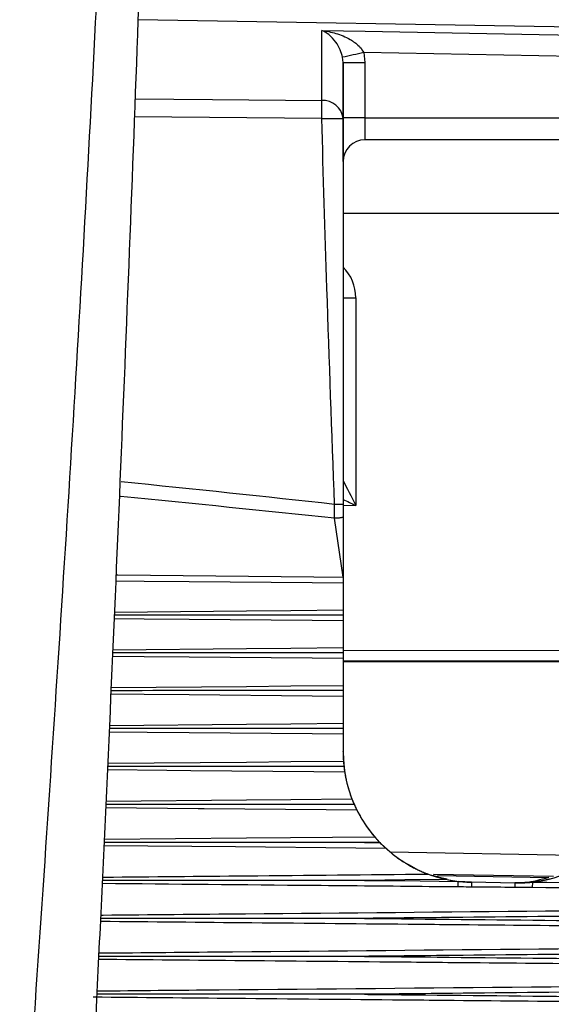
# Model space of a CAD drawing. Header units: millimetres. Extents: x -0.201 to 0.721, y -0.195 to 0.483.
# Tile 24 of 188: x -0.063 to -0.051, y 0.116 to 0.138. Entities that reach past the tile are written whole.
import ezdxf

# ---------------------------------------------------------------- set-up
doc = ezdxf.new("R2010")
doc.units = ezdxf.units.MM

msp = doc.modelspace()

# ---------------------------------------------------------------- linework, layer by layer
at = {"color": 7, "linetype": 'Continuous', "lineweight": 25}
for p, q in [((-0.046321, 0.137938), (-0.060176, 0.138179)), ((-0.055464, 0.137192), (-0.055477, 0.137316)), ((-0.054989, 0.137422), (-0.054964, 0.137192)), ((-0.048931, 0.137315), (-0.054989, 0.137422)), ((-0.055464, 0.137192), (-0.055464, 0.135912)), ((-0.055464, 0.135921), (-0.055464, 0.137192)), ((-0.054964, 0.137192), (-0.054964, 0.135921)), ((-0.055956, 0.135911), (-0.060259, 0.13595)), ((-0.055464, 0.134921), (-0.055464, 0.135921)), ((-0.054964, 0.135921), (-0.054964, 0.135421)), ((-0.054964, 0.135921), (-0.048964, 0.135921)), ((-0.048964, 0.135421), (-0.054964, 0.135421)), ((-0.055464, 0.134921), (-0.055464, 0.134921)), ((-0.055464, 0.134921), (-0.055464, 0.133736)), ((-0.055464, 0.133736), (-0.055464, 0.121367)), ((-0.055464, 0.133736), (-0.048669, 0.133736)), ((-0.055464, 0.131792), (-0.055173, 0.131792)), ((-0.055173, 0.131792), (-0.055173, 0.127018)), ((-0.055664, 0.126727), (-0.055661, 0.127046)), ((-0.055464, 0.127046), (-0.055464, 0.126759)), ((-0.055173, 0.127018), (-0.055464, 0.127013)), ((-0.055464, 0.125376), (-0.055664, 0.126727)), ((-0.055464, 0.126759), (-0.055464, 0.125376)), ((-0.055464, 0.125236), (-0.055464, 0.124621)), ((-0.055464, 0.124371), (-0.055464, 0.123755)), ((-0.055464, 0.123692), (-0.04972, 0.123694)), ((-0.055464, 0.123504), (-0.055464, 0.122887)), ((-0.049716, 0.123444), (-0.055464, 0.123443)), ((-0.055464, 0.123436), (-0.048914, 0.123436)), ((-0.055464, 0.122636), (-0.055464, 0.122018)), ((-0.055464, 0.121767), (-0.055464, 0.121365)), ((-0.055464, 0.121365), (-0.055464, 0.121367)), ((-0.054626, 0.119284), (-0.05497, 0.119281)), ((-0.05497, 0.119281), (-0.054619, 0.119277)), ((-0.054626, 0.119284), (-0.054619, 0.119277)), ((-0.054385, 0.119062), (-0.049625, 0.118979)), ((-0.050626, 0.118497), (-0.05339, 0.118545)), ((-0.053298, 0.118518), (-0.050738, 0.118473)), ((-0.053073, 0.118427), (-0.052822, 0.118386)), ((-0.052823, 0.118258), (-0.052822, 0.118386)), ((-0.052822, 0.118393), (-0.052517, 0.118372)), ((-0.052822, 0.118386), (-0.052517, 0.118366)), ((-0.052517, 0.118372), (-0.052517, 0.11837)), ((-0.052517, 0.118372), (-0.051517, 0.118354)), ((-0.052517, 0.118366), (-0.052517, 0.118368)), ((-0.051517, 0.118348), (-0.052517, 0.118366)), ((-0.051517, 0.118348), (-0.051108, 0.118369)), ((-0.051517, 0.118354), (-0.051517, 0.118352)), ((-0.051517, 0.118348), (-0.051517, 0.11835)), ((-0.051109, 0.118242), (-0.051108, 0.118369)), ((-0.051108, 0.118369), (-0.05068, 0.118452))]:
    msp.add_line(p, q, dxfattribs=at)
at = {"color": 7, "linetype": 'Continuous', "lineweight": 25, "flags": 128}
for points in [[(-0.055956, 0.137931), (-0.054956, 0.137913), (-0.050956, 0.137842), (-0.047956, 0.137789)], [(-0.055956, 0.136321), (-0.055956, 0.136609), (-0.055956, 0.136873), (-0.055956, 0.137113), (-0.055956, 0.137328), (-0.055956, 0.137518), (-0.055956, 0.137682), (-0.055956, 0.13782), (-0.055956, 0.137931)], [(-0.060244, 0.136359), (-0.058465, 0.136343), (-0.055956, 0.136321)], [(-0.060683, 0.125427), (-0.060639, 0.125426), (-0.056138, 0.125382), (-0.055464, 0.125376)], [(-0.055464, 0.125236), (-0.056172, 0.125242), (-0.059003, 0.125268), (-0.060035, 0.125277), (-0.060689, 0.125283)], [(-0.060719, 0.124572), (-0.05768, 0.1246), (-0.056666, 0.12461), (-0.055464, 0.124621)], [(-0.055464, 0.124371), (-0.056172, 0.124377), (-0.059003, 0.124403), (-0.060035, 0.124412), (-0.060725, 0.124418)], [(-0.060756, 0.123705), (-0.05768, 0.123734), (-0.056666, 0.123743), (-0.055464, 0.123755)], [(-0.055464, 0.123504), (-0.056172, 0.12351), (-0.059003, 0.123536), (-0.060035, 0.123546), (-0.060762, 0.123552)], [(-0.060793, 0.122837), (-0.05768, 0.122866), (-0.056666, 0.122876), (-0.055464, 0.122887)], [(-0.055464, 0.122636), (-0.056172, 0.122642), (-0.059003, 0.122668), (-0.060035, 0.122678), (-0.060799, 0.122685)], [(-0.06083, 0.121968), (-0.05768, 0.121997), (-0.056666, 0.122007), (-0.055464, 0.122018)], [(-0.055464, 0.121767), (-0.056172, 0.121773), (-0.059003, 0.121799), (-0.059965, 0.121808), (-0.060836, 0.121816)], [(-0.060867, 0.121098), (-0.05768, 0.121127), (-0.056666, 0.121137), (-0.055457, 0.121148)], [(-0.055427, 0.120896), (-0.056135, 0.120903), (-0.058963, 0.120929), (-0.059514, 0.120934), (-0.060873, 0.120946)], [(-0.060907, 0.120227), (-0.05768, 0.120257), (-0.056668, 0.120266), (-0.055261, 0.120279)], [(-0.055147, 0.120023), (-0.05585, 0.120029), (-0.058659, 0.120055), (-0.058796, 0.120056), (-0.060914, 0.120076)], [(-0.054482, 0.119145), (-0.055173, 0.119152), (-0.057936, 0.119177), (-0.060955, 0.119205)], [(-0.060948, 0.119355), (-0.060948, 0.119355), (-0.05768, 0.119385), (-0.056671, 0.119395), (-0.054742, 0.119413)], [(-0.053073, 0.118427), (-0.054047, 0.118418), (-0.05497, 0.118408)], [(-0.05497, 0.118408), (-0.054672, 0.118405), (-0.053697, 0.118395), (-0.052822, 0.118386)]]:
    msp.add_lwpolyline(points, dxfattribs=at)
at = {"color": 7, "linetype": 'Continuous', "lineweight": 25}
for centre, radius, start, end in [((-0.003573, -0.100474), 0.2433886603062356, 102.195555, 102.31304), ((-0.055089, -0.067895), 0.2050865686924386, 89.965079, 90.104768), ((-0.055922, 0.135863), 0.0004598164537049, 6.121311, 94.251058), ((-0.074398, 0.136116), 0.0184432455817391, 359.362813, 0.635999), ((-0.055834, 0.336198), 0.2002871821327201, 269.965268, 270.105809), ((-0.055089, -0.069165), 0.2050865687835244, 89.965079, 90.104768), ((-0.054964, 0.134921), 0.000499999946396, 89.999995, 179.999995), ((0.039425, 0.117482), 0.0919455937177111, 179.44913, 179.517409), ((0.005785, 0.117815), 0.0573037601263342, 179.467427, 179.568387)]:
    msp.add_arc(centre, radius, start, end, dxfattribs=at)
for centre, major_axis, ratio, start_param, end_param in [((-0.056173, 0.131791), (0.0003806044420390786, 0.0009255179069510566), 0.999157, 5.102838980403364, 5.885949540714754), ((-2.997449, 0.118813), (2.979079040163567, 3.170595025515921e-05), 0.017455, 0.1583912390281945, 0.1684986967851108), ((-0.055164, 0.127019), (-0.0004999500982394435, 0.0009832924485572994), 0.007185, 0.9413913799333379, 1.567453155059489), ((-2.997484, 0.118814), (2.979079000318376, 3.04857900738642e-05), 0.016784, 0.1583243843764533, 0.168458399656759), ((-0.055164, 0.127019), (0.000991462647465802, -0.0004833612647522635), 0.003719, 4.406786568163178, 4.705390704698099), ((-0.052464, 0.121367), (-0.002105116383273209, 0.002137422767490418), 0.999989, 0.7930075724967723, 1.760756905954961)]:
    msp.add_ellipse(centre, major_axis=major_axis, ratio=ratio, start_param=start_param, end_param=end_param, dxfattribs=at)
for points, knots in [([(-0.0611204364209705, 0.11567592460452), (-0.0610366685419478, 0.1174387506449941), (-0.0607853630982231, 0.1227272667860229), (-0.0604140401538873, 0.1315473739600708), (-0.0599263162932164, 0.144587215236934), (-0.0596504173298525, 0.1541074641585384), (-0.0594769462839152, 0.1600933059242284)], [0, 0, 0, 0, 0.1192279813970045, 0.357686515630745, 0.5961463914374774, 1, 1, 1, 1]), ([(-0.0628952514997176, 0.1103624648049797), (-0.062413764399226, 0.1173239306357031), (-0.0614506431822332, 0.1312489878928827), (-0.0606692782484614, 0.1477141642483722), (-0.0603369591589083, 0.1572125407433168), (-0.0602487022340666, 0.1597351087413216)], [0, 0, 0, 0, 0.4233642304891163, 0.8468577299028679, 0.9999999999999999, 0.9999999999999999, 0.9999999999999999, 0.9999999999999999]), ([(-0.0554766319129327, 0.1373163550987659), (-0.0554931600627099, 0.1373745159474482), (-0.0555326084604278, 0.1375133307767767), (-0.0556453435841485, 0.1376924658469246), (-0.0557886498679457, 0.1378437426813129), (-0.0559005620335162, 0.1379091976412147), (-0.0559546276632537, 0.1379306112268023), (-0.0559555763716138, 0.1379309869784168)], [0, 0, 0, 0, 0.1593500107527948, 0.3803270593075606, 0.7001990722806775, 0.9947392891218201, 1, 1, 1, 1]), ([(-0.0559555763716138, 0.1379309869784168), (-0.0559536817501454, 0.1379307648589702), (-0.0558454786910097, 0.1379180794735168), (-0.0556228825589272, 0.1378722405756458), (-0.0553320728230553, 0.1377550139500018), (-0.0551516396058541, 0.1376277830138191), (-0.0550480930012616, 0.1375221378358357), (-0.055015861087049, 0.1374677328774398), (-0.0549889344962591, 0.1374222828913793)], [0, 0, 0, 0, 0.0053230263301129, 0.3040014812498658, 0.625565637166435, 0.8441475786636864, 0.8698006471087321, 1, 1, 1, 1]), ([(-0.0556608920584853, 0.1270461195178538), (-0.0557206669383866, 0.1287008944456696), (-0.055827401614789, 0.1316556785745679), (-0.055916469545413, 0.1346110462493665), (-0.0559556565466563, 0.1359113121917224)], [0, 0, 0, 0, 0.5600324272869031, 1, 1, 1, 1]), ([(-0.0554643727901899, 0.1359116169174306), (-0.055464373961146, 0.1342568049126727), (-0.0554643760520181, 0.1313019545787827), (-0.0554643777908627, 0.1283465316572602), (-0.0554643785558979, 0.1270462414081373)], [0, 0, 0, 0, 0.5600324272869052, 1, 1, 1, 1]), ([(-0.0554643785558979, 0.1270462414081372), (-0.0554669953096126, 0.1270462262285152), (-0.0554710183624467, 0.1270462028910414), (-0.0554954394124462, 0.127046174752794), (-0.0555207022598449, 0.1270461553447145), (-0.0555520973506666, 0.1270461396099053), (-0.0555978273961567, 0.1270461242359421), (-0.0556360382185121, 0.1270461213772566), (-0.0556608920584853, 0.1270461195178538)], [0, 0, 0, 0, 0.2396965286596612, 0.3685145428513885, 0.4999999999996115, 0.6314854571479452, 0.7603034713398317, 1, 1, 1, 1]), ([(-0.0554643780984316, 0.1267590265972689), (-0.0554670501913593, 0.1267550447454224), (-0.0554711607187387, 0.1267489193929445), (-0.0554961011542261, 0.1267415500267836), (-0.0555219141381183, 0.1267364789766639), (-0.0555539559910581, 0.126732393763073), (-0.0556005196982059, 0.1267284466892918), (-0.0556392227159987, 0.1267277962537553), (-0.0556643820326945, 0.1267273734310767)], [0, 0, 0, 0, 0.2394568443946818, 0.368360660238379, 0.5000000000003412, 0.6316393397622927, 0.7605431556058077, 0.9999999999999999, 0.9999999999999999, 0.9999999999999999, 0.9999999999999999]), ([(-0.0554643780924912, 0.1253755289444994), (-0.0554643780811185, 0.1253585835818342), (-0.0554643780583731, 0.1253246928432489), (-0.0554643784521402, 0.125276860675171), (-0.0554643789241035, 0.1252489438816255), (-0.0554643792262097, 0.1252372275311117), (-0.0554643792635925, 0.1252357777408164)], [0, 0, 0, 0, 0.3183506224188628, 0.6367014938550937, 0.955045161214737, 1, 1, 1, 1]), ([(-0.0554643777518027, 0.12462085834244), (-0.0554643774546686, 0.1246128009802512), (-0.0554643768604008, 0.1245966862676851), (-0.0554643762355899, 0.1245554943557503), (-0.0554643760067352, 0.1245225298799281), (-0.0554643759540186, 0.1245052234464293), (-0.0554643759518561, 0.12450451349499)], [0, 0, 0, 0, 0.3286434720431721, 0.6572864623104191, 0.9859410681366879, 1, 1, 1, 1]), ([(-0.0554643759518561, 0.12450451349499), (-0.0555643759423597, 0.1245045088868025), (-0.0560643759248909, 0.1245044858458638), (-0.057816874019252, 0.1245043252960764), (-0.0594693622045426, 0.1245036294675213), (-0.060721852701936, 0.1245031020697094)], [0, 0, 0, 0, 0.0570614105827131, 0.2853070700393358, 1, 1, 1, 1]), ([(-0.0554643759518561, 0.12450451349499), (-0.0554643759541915, 0.1244892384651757), (-0.0554643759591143, 0.1244570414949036), (-0.0554643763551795, 0.1244111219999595), (-0.0554643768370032, 0.1243836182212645), (-0.0554643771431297, 0.12437216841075), (-0.05546437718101, 0.1243707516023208)], [0, 0, 0, 0, 0.2965558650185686, 0.6250855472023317, 0.9536077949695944, 1, 1, 1, 1]), ([(-0.0554643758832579, 0.1237546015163), (-0.0554643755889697, 0.1237462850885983), (-0.0554643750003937, 0.1237296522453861), (-0.0554643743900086, 0.1236879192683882), (-0.0554643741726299, 0.1236547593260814), (-0.0554643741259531, 0.1236374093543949), (-0.0554643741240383, 0.1236366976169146)], [0, 0, 0, 0, 0.3286434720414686, 0.6572864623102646, 0.985941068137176, 1, 1, 1, 1]), ([(-0.0554643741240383, 0.1236366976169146), (-0.0555643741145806, 0.1236366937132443), (-0.0560643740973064, 0.1236366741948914), (-0.0578291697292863, 0.1236365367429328), (-0.0594939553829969, 0.1236359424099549), (-0.0607587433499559, 0.1236354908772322)], [0, 0, 0, 0, 0.0566637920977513, 0.2833189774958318, 1, 1, 1, 1]), ([(-0.0554643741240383, 0.1236366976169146), (-0.0554643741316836, 0.1236214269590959), (-0.0554643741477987, 0.1235892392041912), (-0.0554643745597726, 0.1235436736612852), (-0.0554643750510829, 0.1235165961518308), (-0.0554643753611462, 0.1235054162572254), (-0.0554643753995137, 0.1235040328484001)], [0, 0, 0, 0, 0.2965558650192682, 0.6250855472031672, 0.9536077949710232, 1, 1, 1, 1]), ([(-0.0554643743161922, 0.1228868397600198), (-0.055464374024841, 0.1228782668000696), (-0.055464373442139, 0.1228611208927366), (-0.0554643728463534, 0.1228188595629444), (-0.0554643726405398, 0.1227855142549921), (-0.0554643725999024, 0.1227681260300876), (-0.0554643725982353, 0.1227674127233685)], [0, 0, 0, 0, 0.3286434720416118, 0.6572864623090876, 0.9859410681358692, 1, 1, 1, 1]), ([(-0.0554643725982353, 0.1227674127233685), (-0.0555643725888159, 0.1227674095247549), (-0.0560643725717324, 0.1227673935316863), (-0.0578414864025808, 0.12276727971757), (-0.059518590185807, 0.1227667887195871), (-0.06079569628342, 0.1227664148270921)], [0, 0, 0, 0, 0.0562710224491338, 0.2813551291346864, 1, 1, 1, 1]), ([(-0.0554643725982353, 0.1227674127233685), (-0.0554643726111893, 0.122752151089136), (-0.0554643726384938, 0.122719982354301), (-0.0554643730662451, 0.1226747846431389), (-0.0554643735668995, 0.122648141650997), (-0.0554643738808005, 0.1226372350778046), (-0.0554643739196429, 0.1226358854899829)], [0, 0, 0, 0, 0.2965558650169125, 0.6250855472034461, 0.9536077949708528, 1, 1, 1, 1]), ([(-0.0554643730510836, 0.1220178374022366), (-0.0554643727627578, 0.1220090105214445), (-0.0554643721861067, 0.1219913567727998), (-0.0554643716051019, 0.1219485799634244), (-0.0554643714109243, 0.1219150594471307), (-0.0554643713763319, 0.12189763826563), (-0.0554643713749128, 0.1218969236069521)], [0, 0, 0, 0, 0.3286434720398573, 0.6572864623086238, 0.9859410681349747, 0.9999999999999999, 0.9999999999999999, 0.9999999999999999, 0.9999999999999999]), ([(-0.0554643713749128, 0.1218969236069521), (-0.0555643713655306, 0.1218969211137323), (-0.0560643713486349, 0.1218969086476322), (-0.0578538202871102, 0.121896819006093), (-0.0595432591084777, 0.1218964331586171), (-0.0608327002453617, 0.1218961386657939)], [0, 0, 0, 0, 0.055883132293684, 0.2794156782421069, 1, 1, 1, 1]), ([(-0.0554643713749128, 0.1218969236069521), (-0.0554643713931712, 0.1218816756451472), (-0.0554643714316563, 0.1218495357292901), (-0.0554643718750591, 0.1218047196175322), (-0.0554643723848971, 0.1217785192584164), (-0.0554643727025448, 0.1217678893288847), (-0.0554643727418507, 0.1217665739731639)], [0, 0, 0, 0, 0.2965558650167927, 0.6250855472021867, 0.9536077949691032, 1, 1, 1, 1]), ([(-0.0554643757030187, 0.1213648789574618), (-0.0554639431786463, 0.121327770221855), (-0.0554630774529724, 0.1212534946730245), (-0.0554590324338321, 0.1211840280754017), (-0.0554570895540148, 0.1211562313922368), (-0.0554565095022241, 0.1211479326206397)], [0, 0, 0, 0, 0.4118862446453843, 0.8244171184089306, 1, 1, 1, 1]), ([(-0.055445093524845, 0.1210254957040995), (-0.0555450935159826, 0.1210254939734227), (-0.0560450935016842, 0.1210254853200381), (-0.0578533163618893, 0.1210254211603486), (-0.0595615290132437, 0.1210251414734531), (-0.0608697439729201, 0.1210249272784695)], [0, 0, 0, 0, 0.0553029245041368, 0.2765146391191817, 1, 1, 1, 1]), ([(-0.0554565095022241, 0.1211479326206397), (-0.0554558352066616, 0.1211388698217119), (-0.0554544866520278, 0.1211207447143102), (-0.0554506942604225, 0.1210776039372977), (-0.0554471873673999, 0.1210439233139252), (-0.0554451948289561, 0.1210263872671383), (-0.055445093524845, 0.1210254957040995)], [0, 0, 0, 0, 0.3273188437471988, 0.6546199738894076, 0.9824402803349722, 1, 1, 1, 1]), ([(-0.055445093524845, 0.1210254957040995), (-0.0554432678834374, 0.1210100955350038), (-0.0554394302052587, 0.1209777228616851), (-0.0554328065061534, 0.120930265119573), (-0.0554293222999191, 0.1209078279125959), (-0.0554274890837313, 0.1208960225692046)], [0, 0, 0, 0, 0.3006759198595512, 0.6320504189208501, 1, 1, 1, 1]), ([(-0.0554274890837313, 0.1208960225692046), (-0.0554261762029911, 0.120887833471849), (-0.0554231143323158, 0.1208687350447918), (-0.055416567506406, 0.1208308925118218), (-0.0554076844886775, 0.12078372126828), (-0.0553967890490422, 0.1207308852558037), (-0.0553840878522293, 0.1206746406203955), (-0.0553695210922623, 0.1206156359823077), (-0.0553534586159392, 0.1205558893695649), (-0.0553361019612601, 0.120496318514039), (-0.0553150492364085, 0.120429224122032), (-0.0552945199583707, 0.1203691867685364), (-0.0552764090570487, 0.1203195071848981), (-0.0552665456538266, 0.1202935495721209), (-0.0552618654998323, 0.1202814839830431), (-0.0552609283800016, 0.120279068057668)], [0, 0, 0, 0, 0.0575401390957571, 0.1341938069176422, 0.2130381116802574, 0.2903145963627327, 0.3697480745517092, 0.448614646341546, 0.5296336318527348, 0.6110111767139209, 0.6946303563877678, 0.8212147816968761, 0.8994592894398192, 0.979868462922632, 0.9999999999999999, 0.9999999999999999, 0.9999999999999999, 0.9999999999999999]), ([(-0.0552087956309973, 0.1201533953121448), (-0.0553087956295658, 0.1201533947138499), (-0.0558087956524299, 0.1201533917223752), (-0.0566339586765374, 0.1201533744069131), (-0.057459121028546, 0.1201533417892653), (-0.0582842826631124, 0.1201532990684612), (-0.059359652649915, 0.12015323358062), (-0.0603350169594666, 0.1201531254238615), (-0.0609103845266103, 0.1201530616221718)], [0, 0, 0, 0, 0.0526167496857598, 0.2630837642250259, 0.4341740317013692, 0.4867907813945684, 0.6972577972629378, 1, 1, 1, 1]), ([(-0.0552609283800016, 0.120279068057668), (-0.0552572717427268, 0.1202697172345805), (-0.0552499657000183, 0.1202510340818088), (-0.0552324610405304, 0.1202081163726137), (-0.0552179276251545, 0.1201741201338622), (-0.0552097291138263, 0.1201555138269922), (-0.0552087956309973, 0.1201533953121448)], [0, 0, 0, 0, 0.3140961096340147, 0.6275710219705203, 0.9575952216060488, 1, 1, 1, 1]), ([(-0.0552087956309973, 0.1201533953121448), (-0.0552008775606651, 0.1201357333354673), (-0.055184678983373, 0.1200996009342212), (-0.0551623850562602, 0.1200530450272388), (-0.0551519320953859, 0.1200319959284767), (-0.055147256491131, 0.1200225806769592)], [0, 0, 0, 0, 0.3457676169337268, 0.7073621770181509, 1, 1, 1, 1]), ([(-0.055147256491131, 0.1200225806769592), (-0.0551472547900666, 0.1200225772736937), (-0.0551426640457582, 0.120013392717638), (-0.0551321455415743, 0.1199925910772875), (-0.0551126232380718, 0.1199551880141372), (-0.0550891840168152, 0.1199119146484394), (-0.0550613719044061, 0.1198626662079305), (-0.0550295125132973, 0.1198087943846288), (-0.0549928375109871, 0.1197497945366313), (-0.0549523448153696, 0.1196880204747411), (-0.0549077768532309, 0.1196236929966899), (-0.0548610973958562, 0.119559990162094), (-0.0548251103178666, 0.1195135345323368), (-0.0547947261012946, 0.1194755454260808), (-0.0547695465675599, 0.1194448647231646), (-0.0547509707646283, 0.1194229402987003), (-0.0547424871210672, 0.1194130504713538), (-0.0547422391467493, 0.119412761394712)], [0, 0, 0, 0, 2.41555558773e-05, 0.0651897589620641, 0.1319887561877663, 0.2023719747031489, 0.2744035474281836, 0.353084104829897, 0.433543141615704, 0.5229898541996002, 0.6145415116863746, 0.7137936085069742, 0.8158976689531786, 0.8473243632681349, 0.9216073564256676, 0.997708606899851, 1, 1, 1, 1]), ([(-0.0549703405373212, 0.1192808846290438), (-0.0549703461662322, 0.1192808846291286), (-0.0549761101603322, 0.1192808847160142), (-0.055081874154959, 0.1192808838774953), (-0.0555876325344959, 0.1192808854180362), (-0.0575755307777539, 0.1192808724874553), (-0.0594634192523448, 0.1192808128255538), (-0.0609513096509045, 0.1192807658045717)], [0, 0, 0, 0, 2.8234032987e-06, 0.0028911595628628, 0.053050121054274, 0.2536859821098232, 0.9999999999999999, 0.9999999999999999, 0.9999999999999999, 0.9999999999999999]), ([(-0.0547422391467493, 0.119412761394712), (-0.0547336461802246, 0.1194028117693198), (-0.054714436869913, 0.1193805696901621), (-0.054672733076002, 0.1193340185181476), (-0.054641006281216, 0.1193006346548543), (-0.0546255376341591, 0.1192843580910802)], [0, 0, 0, 0, 0.2931740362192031, 0.6553814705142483, 1, 1, 1, 1]), ([(-0.054618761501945, 0.1192773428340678), (-0.0545953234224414, 0.1192536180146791), (-0.0545550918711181, 0.1192128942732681), (-0.0545082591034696, 0.1191688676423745), (-0.0544890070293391, 0.119151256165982), (-0.0544823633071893, 0.1191451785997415)], [0, 0, 0, 0, 0.4775432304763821, 0.8197047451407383, 1, 1, 1, 1]), ([(-0.0544823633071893, 0.1191451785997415), (-0.0544732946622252, 0.1191369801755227), (-0.0544549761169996, 0.1191204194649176), (-0.0544151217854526, 0.1190855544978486), (-0.0543620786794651, 0.1190409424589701), (-0.0542825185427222, 0.1189777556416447), (-0.0541823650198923, 0.118904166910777), (-0.054093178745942, 0.1188449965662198), (-0.0540114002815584, 0.1187942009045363), (-0.0539383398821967, 0.1187512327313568), (-0.0538421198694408, 0.1186992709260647), (-0.053744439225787, 0.1186510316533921), (-0.0536431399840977, 0.1186055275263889), (-0.0535643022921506, 0.1185735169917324), (-0.0535198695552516, 0.1185568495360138), (-0.0535093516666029, 0.1185529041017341)], [0, 0, 0, 0, 0.0432963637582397, 0.0874580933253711, 0.160281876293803, 0.2350967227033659, 0.3506232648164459, 0.4692342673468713, 0.4979966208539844, 0.5881433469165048, 0.6789576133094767, 0.7717291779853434, 0.8651499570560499, 0.968078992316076, 1, 1, 1, 1]), ([(-0.0541657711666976, 0.1188961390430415), (-0.0540219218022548, 0.1188076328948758), (-0.0536202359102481, 0.118560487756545), (-0.0530560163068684, 0.1184050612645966), (-0.0526480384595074, 0.1183701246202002), (-0.0525200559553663, 0.1183677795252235), (-0.0525166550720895, 0.1183677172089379)], [0, 0, 0, 0, 0.2771693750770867, 0.7739695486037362, 0.9939936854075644, 1, 1, 1, 1]), ([(-0.0515166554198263, 0.1183502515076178), (-0.0515132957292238, 0.1183501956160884), (-0.0514376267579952, 0.1183489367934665), (-0.0510631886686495, 0.1183579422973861), (-0.0504936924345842, 0.1184644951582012), (-0.0500298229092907, 0.1187212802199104), (-0.0498501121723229, 0.1188207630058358)], [0, 0, 0, 0, 0.0059581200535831, 0.1341923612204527, 0.664571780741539, 1, 1, 1, 1]), ([(-0.0609887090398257, 0.1184836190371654), (-0.0609750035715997, 0.1184837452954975), (-0.0598722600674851, 0.1184939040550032), (-0.0573791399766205, 0.1185169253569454), (-0.054899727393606, 0.1185399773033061), (-0.0535093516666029, 0.1185529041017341)], [0, 0, 0, 0, 0.0054973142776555, 0.4423145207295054, 1, 1, 1, 1]), ([(-0.0535093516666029, 0.1185529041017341), (-0.053476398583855, 0.1185409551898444), (-0.0533420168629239, 0.1184922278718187), (-0.053188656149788, 0.1184553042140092), (-0.0530729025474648, 0.1184274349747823)], [0, 0, 0, 0, 0.245219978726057, 1, 1, 1, 1]), ([(-0.053072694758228, 0.1184337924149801), (-0.053172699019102, 0.1184564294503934), (-0.0532835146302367, 0.1184815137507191), (-0.0533829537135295, 0.118516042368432), (-0.0533926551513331, 0.1185194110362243)], [0, 0, 0, 0, 0.9024383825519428, 1, 1, 1, 1]), ([(-0.0528234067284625, 0.1182583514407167), (-0.0530441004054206, 0.1182604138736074), (-0.0541475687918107, 0.1182707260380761), (-0.0568716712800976, 0.1182961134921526), (-0.0593750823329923, 0.1183192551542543), (-0.0609957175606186, 0.1183342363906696)], [0, 0, 0, 0, 0.0810152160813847, 0.4050760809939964, 1, 1, 1, 1]), ([(-0.054970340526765, 0.1184082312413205), (-0.0549703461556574, 0.1184082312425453), (-0.0549761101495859, 0.1184082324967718), (-0.0550643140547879, 0.1184082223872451), (-0.0554822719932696, 0.1184082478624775), (-0.0572135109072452, 0.1184082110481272), (-0.0591326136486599, 0.1184082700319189), (-0.0607219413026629, 0.1184083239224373), (-0.0609922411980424, 0.1184083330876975)], [0, 0, 0, 0, 2.8042029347e-06, 0.0028715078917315, 0.0439414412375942, 0.2082211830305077, 0.8653407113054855, 1, 1, 1, 1]), ([(-0.0507484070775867, 0.1184732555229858), (-0.050928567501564, 0.1184224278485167), (-0.051180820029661, 0.1183512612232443), (-0.0514375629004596, 0.1183509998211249), (-0.051513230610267, 0.1183521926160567), (-0.0515165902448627, 0.1183522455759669)], [0, 0, 0, 0, 0.7048471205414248, 0.9868952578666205, 1, 1, 1, 1]), ([(-0.0511077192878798, 0.1183688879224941), (-0.0493699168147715, 0.1183507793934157), (-0.0474772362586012, 0.1183310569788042), (-0.0450798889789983, 0.1183050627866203), (-0.0444203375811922, 0.1182977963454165), (-0.0439156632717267, 0.1182922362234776)], [0, 0, 0, 0, 0.7248823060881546, 0.7894859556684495, 1, 1, 1, 1]), ([(-0.052517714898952, 0.1182559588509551), (-0.0525977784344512, 0.1182565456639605), (-0.052699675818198, 0.1182572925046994), (-0.052801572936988, 0.1182581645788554), (-0.0528234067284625, 0.1182583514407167)], [0, 0, 0, 0, 0.7857270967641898, 1, 1, 1, 1]), ([(-0.0515175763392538, 0.1182470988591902), (-0.0515940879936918, 0.1182477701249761), (-0.0519274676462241, 0.1182506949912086), (-0.052260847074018, 0.118253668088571), (-0.052517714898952, 0.1182559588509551)], [0, 0, 0, 0, 0.2295030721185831, 1, 1, 1, 1]), ([(-0.0511090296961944, 0.1182422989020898), (-0.0511941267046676, 0.1182433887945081), (-0.0513303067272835, 0.1182451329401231), (-0.0514664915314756, 0.1182465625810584), (-0.0515175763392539, 0.1182470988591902)], [0, 0, 0, 0, 0.6248861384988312, 1, 1, 1, 1]), ([(-0.0439160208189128, 0.1181743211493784), (-0.0440176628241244, 0.1181752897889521), (-0.0447919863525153, 0.1181826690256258), (-0.0471896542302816, 0.1182054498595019), (-0.0494856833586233, 0.1182270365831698), (-0.0511090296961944, 0.1182422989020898)], [0, 0, 0, 0, 0.0423920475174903, 0.3229487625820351, 1, 1, 1, 1]), ([(-0.0610295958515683, 0.1176121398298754), (-0.0610126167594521, 0.117612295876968), (-0.059905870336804, 0.1176224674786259), (-0.0542016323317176, 0.117674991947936), (-0.0485143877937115, 0.1177283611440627), (-0.043916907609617, 0.1177715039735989)], [0, 0, 0, 0, 0.0029765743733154, 0.1940217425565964, 1, 1, 1, 1]), ([(-0.0439221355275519, 0.1176515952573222), (-0.0457043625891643, 0.1176322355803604), (-0.0487972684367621, 0.1175986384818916), (-0.0522178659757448, 0.1175635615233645), (-0.0541183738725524, 0.1175442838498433), (-0.0547081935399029, 0.1175383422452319), (-0.0549703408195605, 0.1175357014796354)], [0, 0, 0, 0, 0.4839430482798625, 0.839842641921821, 0.9288175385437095, 1, 1, 1, 1]), ([(-0.0439292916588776, 0.1173030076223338), (-0.0440303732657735, 0.1173039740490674), (-0.0448043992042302, 0.1173113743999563), (-0.0477506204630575, 0.1173394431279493), (-0.0509152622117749, 0.117369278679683), (-0.0546849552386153, 0.1174045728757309), (-0.0574411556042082, 0.1174302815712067), (-0.0598778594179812, 0.1174528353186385), (-0.061036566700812, 0.1174635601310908)], [0, 0, 0, 0, 0.0177261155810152, 0.1357365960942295, 0.5166620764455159, 0.5726905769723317, 0.796804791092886, 1, 1, 1, 1]), ([(-0.0549703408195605, 0.1175357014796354), (-0.0549761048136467, 0.1175357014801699), (-0.0550802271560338, 0.1175357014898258), (-0.0555777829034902, 0.1175357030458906), (-0.0575929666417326, 0.1175357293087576), (-0.0595097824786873, 0.1175358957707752), (-0.0610331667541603, 0.1175360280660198)], [0, 0, 0, 0, 0.0028521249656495, 0.0515215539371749, 0.2461992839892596, 1, 1, 1, 1]), ([(-0.0549703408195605, 0.1175357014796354), (-0.0548710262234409, 0.1175347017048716), (-0.0518456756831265, 0.1175042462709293), (-0.0486733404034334, 0.1174715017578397), (-0.0450911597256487, 0.1174326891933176), (-0.0444349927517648, 0.1174254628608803), (-0.0439258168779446, 0.1174198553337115)], [0, 0, 0, 0, 0.0269764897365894, 0.8217657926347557, 0.8616928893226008, 1, 1, 1, 1]), ([(-0.0610704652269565, 0.1167410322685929), (-0.0600475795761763, 0.1167504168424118), (-0.0543344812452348, 0.1168028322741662), (-0.0486213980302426, 0.1168562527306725), (-0.0439311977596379, 0.1169001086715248)], [0, 0, 0, 0, 0.1790421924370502, 1, 1, 1, 1]), ([(-0.0439397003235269, 0.1167791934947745), (-0.0457154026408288, 0.1167599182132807), (-0.0488017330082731, 0.1167264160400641), (-0.0522157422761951, 0.1166914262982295), (-0.0541169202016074, 0.116672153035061), (-0.0547074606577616, 0.1166662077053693), (-0.054970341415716, 0.1166635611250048)], [0, 0, 0, 0, 0.482939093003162, 0.8393915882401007, 0.9285047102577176, 1, 1, 1, 1]), ([(-0.0439525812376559, 0.1164322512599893), (-0.0440531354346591, 0.1164332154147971), (-0.0448271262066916, 0.1164406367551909), (-0.0478228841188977, 0.1164692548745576), (-0.0510385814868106, 0.1164996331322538), (-0.0548628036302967, 0.1165354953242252), (-0.0575753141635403, 0.1165608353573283), (-0.0599673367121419, 0.1165829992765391), (-0.0610773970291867, 0.1165932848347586)], [0, 0, 0, 0, 0.017615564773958, 0.1355914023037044, 0.5248109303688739, 0.5809557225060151, 0.8055351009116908, 1, 1, 1, 1]), ([(-0.054970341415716, 0.1166635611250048), (-0.0549761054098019, 0.1166635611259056), (-0.0550803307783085, 0.116663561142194), (-0.0555784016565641, 0.1166635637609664), (-0.057607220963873, 0.1166636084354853), (-0.0595375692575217, 0.1166638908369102), (-0.0610740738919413, 0.1166641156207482)], [0, 0, 0, 0, 0.0028330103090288, 0.0512268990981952, 0.2448024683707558, 1, 1, 1, 1]), ([(-0.054970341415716, 0.1166635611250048), (-0.0548710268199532, 0.11666256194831), (-0.0518456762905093, 0.1166321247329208), (-0.0487230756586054, 0.1165999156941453), (-0.0451476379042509, 0.1165612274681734), (-0.0444982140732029, 0.1165540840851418), (-0.0439460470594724, 0.1165480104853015)], [0, 0, 0, 0, 0.0270259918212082, 0.8232737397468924, 0.84974002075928, 1, 1, 1, 1]), ([(-0.0611113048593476, 0.1158705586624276), (-0.0601779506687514, 0.1158790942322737), (-0.0544593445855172, 0.1159313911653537), (-0.0487407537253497, 0.1159846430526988), (-0.0439555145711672, 0.1160292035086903)], [0, 0, 0, 0, 0.1632135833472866, 1, 1, 1, 1]), ([(-0.0439673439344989, 0.115907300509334), (-0.045733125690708, 0.1158881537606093), (-0.0488094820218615, 0.1158547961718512), (-0.0522135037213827, 0.1158199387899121), (-0.0541153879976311, 0.1158006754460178), (-0.0547066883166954, 0.1157947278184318), (-0.0549703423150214, 0.1157920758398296)], [0, 0, 0, 0, 0.4814474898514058, 0.8387809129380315, 0.9281142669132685, 1, 1, 1, 1]), ([(-0.0596330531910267, 0.1023032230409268), (-0.0597629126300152, 0.1024768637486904), (-0.0600226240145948, 0.1028241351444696), (-0.0603678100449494, 0.103735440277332), (-0.0606605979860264, 0.1049082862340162), (-0.0608955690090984, 0.1063208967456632), (-0.0610661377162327, 0.1079288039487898), (-0.061193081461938, 0.1100196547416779), (-0.0612357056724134, 0.1126152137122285), (-0.0611588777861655, 0.1146552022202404), (-0.0611204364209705, 0.11567592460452)], [0, 0, 0, 0, 0.1077448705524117, 0.2154835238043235, 0.3229843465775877, 0.4305541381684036, 0.5408312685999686, 0.6511844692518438, 0.8254677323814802, 1, 1, 1, 1]), ([(-0.0439858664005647, 0.1155623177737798), (-0.0440859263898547, 0.1155632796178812), (-0.0448601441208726, 0.1155707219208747), (-0.047906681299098, 0.1155998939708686), (-0.0511747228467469, 0.1156308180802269), (-0.0550548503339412, 0.115667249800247), (-0.0577476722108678, 0.1156924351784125), (-0.0601189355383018, 0.1157144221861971), (-0.0612039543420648, 0.1157244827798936)], [0, 0, 0, 0, 0.0174340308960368, 0.1348964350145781, 0.53081554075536, 0.5868427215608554, 0.8109516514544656, 1, 1, 1, 1]), ([(-0.0549703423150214, 0.1157920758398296), (-0.0549761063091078, 0.1157920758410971), (-0.0550804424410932, 0.1157920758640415), (-0.0555790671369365, 0.1157920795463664), (-0.0576215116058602, 0.1157921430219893), (-0.059565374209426, 0.1157925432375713), (-0.0611149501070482, 0.1157928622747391)], [0, 0, 0, 0, 0.0028141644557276, 0.0509402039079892, 0.2434443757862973, 1, 1, 1, 1]), ([(-0.0549703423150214, 0.1157920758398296), (-0.0548710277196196, 0.1157910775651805), (-0.0518456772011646, 0.1157606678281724), (-0.0487767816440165, 0.1157290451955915), (-0.0452114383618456, 0.1156905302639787), (-0.0445721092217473, 0.1156835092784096), (-0.0439763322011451, 0.1156769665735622)], [0, 0, 0, 0, 0.0271004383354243, 0.8255415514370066, 0.8374259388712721, 1, 1, 1, 1])]:
    msp.add_open_spline(points, degree=3, knots=knots, dxfattribs=at)

doc.saveas('drawing.dxf')
